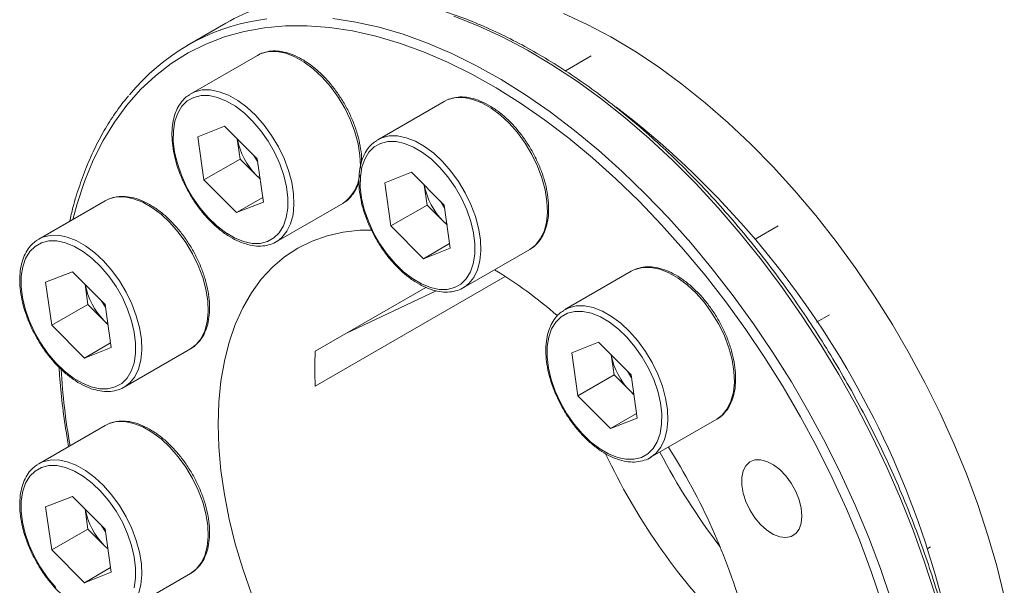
# Model space of a CAD drawing. Header units: millimetres. Extents: x -363 to 1072, y 1435 to 2763.
# Tile 13 of 15: x 437 to 466, y 2723 to 2739. Entities that reach past the tile are written whole.
import ezdxf

# ---------------------------------------------------------------- set-up
doc = ezdxf.new("R2010")
doc.units = ezdxf.units.MM
doc.header["$LTSCALE"] = 5

msp = doc.modelspace()

# ---------------------------------------------------------------- linework, layer by layer
at = {"color": 7, "linetype": 'Continuous', "lineweight": 15}
for p, q in [((443.3759, 2739.2633), (442.2446, 2738.6101)), ((444.4068, 2738.3765), (444.3729, 2738.3623)), ((444.2934, 2738.3219), (442.3488, 2737.1994)), ((454.0648, 2738.3033), (453.3064, 2737.8655)), ((442.3095, 2737.1752), (442.4623, 2737.2539)), ((449.7641, 2736.9752), (447.8196, 2735.8526)), ((449.8776, 2737.0298), (449.8437, 2737.0156)), ((442.5512, 2735.9399), (443.333, 2736.2462)), ((443.333, 2736.2462), (444.2921, 2735.2896)), ((442.7286, 2734.6768), (442.5512, 2735.9399)), ((443.7892, 2735.2891), (443.7073, 2735.8729)), ((447.7803, 2735.8285), (447.933, 2735.9072)), ((443.7892, 2735.2891), (442.7286, 2734.6768)), ((444.2688, 2734.8108), (443.7892, 2735.2891)), ((444.1797, 2735.4017), (444.3039, 2735.2056)), ((444.2921, 2735.2896), (444.4694, 2734.0265)), ((443.6877, 2733.7202), (442.7286, 2734.6768)), ((444.3727, 2734.7153), (444.2688, 2734.8108)), ((444.3741, 2734.7058), (444.2688, 2734.8108)), ((448.022, 2734.5932), (448.8037, 2734.8995)), ((448.8037, 2734.8995), (449.7629, 2733.9429)), ((448.1993, 2733.3301), (448.022, 2734.5932)), ((449.26, 2733.9424), (449.178, 2734.5262)), ((439.8403, 2734.0686), (437.8957, 2732.9461)), ((439.9537, 2734.1232), (439.9198, 2734.109)), ((444.4506, 2734.1606), (443.6877, 2733.7202)), ((449.6505, 2734.055), (449.7746, 2733.8589)), ((444.4694, 2734.0265), (443.6877, 2733.7202)), ((444.8486, 2732.8691), (446.7932, 2733.9917)), ((449.26, 2733.9424), (448.1993, 2733.3301)), ((449.7395, 2733.4641), (449.26, 2733.9424)), ((449.7629, 2733.9429), (449.9402, 2732.6798)), ((449.8435, 2733.3686), (449.7395, 2733.4641)), ((449.8448, 2733.3591), (449.7395, 2733.4641)), ((449.1584, 2732.3735), (448.1993, 2733.3301)), ((459.5355, 2733.3336), (458.8578, 2732.9423)), ((437.8564, 2732.9219), (438.0092, 2733.0006)), ((444.8807, 2732.8886), (444.8486, 2732.8691)), ((449.9214, 2732.8139), (449.1584, 2732.3735)), ((449.9402, 2732.6798), (449.1584, 2732.3735)), ((450.3194, 2731.5224), (452.2639, 2732.645)), ((455.3483, 2732.0601), (455.3144, 2732.0459)), ((438.0981, 2731.6866), (438.8799, 2731.9929)), ((438.8799, 2731.9929), (439.839, 2731.0363)), ((451.5456, 2731.8556), (445.9882, 2728.6473)), ((455.2349, 2732.0055), (453.2903, 2730.8829)), ((438.2755, 2730.4235), (438.0981, 2731.6866)), ((439.3361, 2731.0359), (439.2542, 2731.6196)), ((445.9882, 2729.668), (449.222, 2731.5348)), ((450.3515, 2731.5419), (450.3194, 2731.5224)), ((446.8822, 2730.1841), (449.5294, 2731.4341)), ((439.3361, 2731.0359), (438.2755, 2730.4235)), ((439.8157, 2730.5575), (439.3361, 2731.0359)), ((439.7266, 2731.1484), (439.8508, 2730.9523)), ((439.839, 2731.0363), (440.0164, 2729.7733)), ((453.251, 2730.8588), (453.4038, 2730.9375)), ((460.659, 2730.5181), (461.0354, 2730.7354)), ((439.2346, 2729.4669), (438.2755, 2730.4235)), ((439.9197, 2730.462), (439.8157, 2730.5575)), ((439.921, 2730.4525), (439.8157, 2730.5575)), ((439.9975, 2729.9073), (439.2346, 2729.4669)), ((440.0164, 2729.7733), (439.2346, 2729.4669)), ((440.3955, 2728.6158), (442.3401, 2729.7384)), ((453.4927, 2729.6235), (454.2745, 2729.9298)), ((454.2745, 2729.9298), (455.2336, 2728.9732)), ((453.6701, 2728.3604), (453.4927, 2729.6235)), ((454.7307, 2728.9727), (454.6488, 2729.5565)), ((454.7307, 2728.9727), (453.6701, 2728.3604)), ((455.2103, 2728.4944), (454.7307, 2728.9727)), ((455.1212, 2729.0853), (455.2454, 2728.8892)), ((455.2336, 2728.9732), (455.411, 2727.7101)), ((440.4276, 2728.6353), (440.3955, 2728.6158)), ((454.6292, 2727.4038), (453.6701, 2728.3604)), ((455.3142, 2728.3989), (455.2103, 2728.4944)), ((455.3156, 2728.3894), (455.2103, 2728.4944)), ((455.3921, 2727.8442), (454.6292, 2727.4038)), ((455.411, 2727.7101), (454.6292, 2727.4038)), ((439.8403, 2727.4966), (437.8957, 2726.374)), ((439.9537, 2727.5512), (439.9198, 2727.537)), ((455.7901, 2726.5527), (457.7347, 2727.6753)), ((455.8222, 2726.5722), (455.7901, 2726.5527)), ((437.8564, 2726.3499), (438.0092, 2726.4286)), ((438.0981, 2725.1146), (438.8799, 2725.4209)), ((438.8799, 2725.4209), (439.839, 2724.4643)), ((438.2755, 2723.8515), (438.0981, 2725.1146)), ((439.3361, 2724.4638), (439.2542, 2725.0476)), ((439.7266, 2724.5764), (439.8508, 2724.3803)), ((439.3361, 2724.4638), (438.2755, 2723.8515)), ((439.8157, 2723.9855), (439.3361, 2724.4638)), ((439.839, 2724.4643), (440.0164, 2723.2012)), ((439.9197, 2723.89), (439.8157, 2723.9855)), ((439.921, 2723.8805), (439.8157, 2723.9855)), ((439.2346, 2722.8949), (438.2755, 2723.8515)), ((463.9886, 2723.9389), (463.9098, 2723.8934)), ((439.9975, 2723.3353), (439.2346, 2722.8949)), ((440.0164, 2723.2012), (439.2346, 2722.8949)), ((440.3955, 2722.0438), (442.3401, 2723.1664))]:
    msp.add_line(p, q, dxfattribs=at)
at = {"color": 8, "linetype": 'Continuous', "lineweight": 15}
for p, q in [((444.3729, 2738.3623), (444.2934, 2738.3219)), ((449.8437, 2737.0156), (449.7641, 2736.9752)), ((439.9198, 2734.109), (439.8403, 2734.0686)), ((455.3144, 2732.0459), (455.2349, 2732.0055)), ((439.9198, 2727.537), (439.8403, 2727.4966))]:
    msp.add_line(p, q, dxfattribs=at)
at = {"color": 7, "linetype": 'Continuous', "lineweight": 15, "flags": 128}
for points in [[(466.1519, 2722.4961), (465.9312, 2723.385), (465.6722, 2724.2798), (465.3757, 2725.1773), (465.0429, 2726.0745), (464.6747, 2726.9683), (464.2726, 2727.8556), (463.8379, 2728.7333), (463.3721, 2729.5985), (462.8768, 2730.448), (462.3537, 2731.2791), (461.8046, 2732.0888), (461.2314, 2732.8744), (460.6361, 2733.6331), (460.0207, 2734.3624), (459.3874, 2735.0596), (458.7383, 2735.7225), (458.0757, 2736.3486), (457.4018, 2736.936), (456.719, 2737.4825), (456.0297, 2737.9862), (455.3362, 2738.4454), (454.6408, 2738.8586), (453.9461, 2739.2243), (453.2544, 2739.5413)], [(442.4307, 2737.0919), (442.2428, 2736.9871), (442.086, 2736.8329), (441.9644, 2736.6332), (441.8808, 2736.3929), (441.8373, 2736.1178), (441.8351, 2735.8148), (441.874, 2735.4914), (441.9533, 2735.1554), (442.0709, 2734.8152), (442.224, 2734.4791), (442.4087, 2734.1554), (442.6205, 2733.8521), (442.8543, 2733.5767), (443.1042, 2733.3359), (443.3641, 2733.1357), (443.6277, 2732.9809), (443.8883, 2732.8755), (444.1396, 2732.8219), (444.3754, 2732.8216), (444.59, 2732.8745), (444.7779, 2732.9793), (444.9346, 2733.1335), (445.0563, 2733.3332), (445.1399, 2733.5735), (445.1833, 2733.8486), (445.1856, 2734.1516), (445.1466, 2734.475), (445.0674, 2734.811), (444.9497, 2735.1512), (444.7967, 2735.4873), (444.612, 2735.811), (444.4001, 2736.1143), (444.1663, 2736.3897), (443.9164, 2736.6305), (443.6565, 2736.8307), (443.393, 2736.9855), (443.1324, 2737.0909), (442.8811, 2737.1445), (442.6452, 2737.1448), (442.4307, 2737.0919)], [(447.9015, 2735.7452), (447.7135, 2735.6404), (447.5568, 2735.4862), (447.4351, 2735.2865), (447.3515, 2735.0462), (447.3081, 2734.7711), (447.3058, 2734.4681), (447.3448, 2734.1447), (447.4241, 2733.8087), (447.5417, 2733.4685), (447.6947, 2733.1324), (447.8795, 2732.8087), (448.0913, 2732.5054), (448.3251, 2732.23), (448.575, 2731.9892), (448.8349, 2731.789), (449.0984, 2731.6342), (449.359, 2731.5288), (449.6104, 2731.4752), (449.8462, 2731.4749), (450.0607, 2731.5278), (450.2487, 2731.6326), (450.4054, 2731.7868), (450.527, 2731.9865), (450.6106, 2732.2268), (450.6541, 2732.5019), (450.6564, 2732.8049), (450.6174, 2733.1283), (450.5381, 2733.4643), (450.4205, 2733.8045), (450.2674, 2734.1406), (450.0827, 2734.4643), (449.8709, 2734.7676), (449.6371, 2735.043), (449.3872, 2735.2838), (449.1273, 2735.484), (448.8638, 2735.6388), (448.6031, 2735.7442), (448.3518, 2735.7978), (448.116, 2735.7981), (447.9015, 2735.7452)], [(447.6361, 2733.2088), (447.29, 2733.2029), (446.8016, 2733.1502), (446.3352, 2733.0455), (445.893, 2732.8893), (445.4774, 2732.6824), (445.0905, 2732.4258), (444.7341, 2732.1209), (444.4103, 2731.7693), (444.1205, 2731.3726), (443.8663, 2730.9329), (443.649, 2730.4526), (443.4697, 2729.9339), (443.3293, 2729.3796), (443.2284, 2728.7925), (443.1677, 2728.1755), (443.1475, 2727.5319), (443.1677, 2726.8649), (443.2284, 2726.1778), (443.3293, 2725.4743), (443.4697, 2724.7579), (443.649, 2724.0322), (443.8663, 2723.3009), (444.1205, 2722.5678)], [(437.9776, 2732.8386), (437.7897, 2732.7338), (437.633, 2732.5796), (437.5113, 2732.3799), (437.4277, 2732.1396), (437.3842, 2731.8645), (437.382, 2731.5615), (437.421, 2731.2381), (437.5002, 2730.9021), (437.6178, 2730.5619), (437.7709, 2730.2258), (437.9556, 2729.9021), (438.1675, 2729.5989), (438.4012, 2729.3234), (438.6512, 2729.0826), (438.9111, 2728.8824), (439.1746, 2728.7276), (439.4352, 2728.6222), (439.6865, 2728.5686), (439.9224, 2728.5683), (440.1369, 2728.6212), (440.3248, 2728.726), (440.4815, 2728.8802), (440.6032, 2729.0799), (440.6868, 2729.3203), (440.7303, 2729.5953), (440.7325, 2729.8983), (440.6935, 2730.2218), (440.6143, 2730.5577), (440.4967, 2730.8979), (440.3436, 2731.234), (440.1589, 2731.5577), (439.947, 2731.861), (439.7133, 2732.1364), (439.4634, 2732.3772), (439.2034, 2732.5774), (438.9399, 2732.7322), (438.6793, 2732.8376), (438.428, 2732.8912), (438.1922, 2732.8915), (437.9776, 2732.8386)], [(453.3722, 2730.7755), (453.1843, 2730.6707), (453.0276, 2730.5165), (452.9059, 2730.3168), (452.8223, 2730.0765), (452.7788, 2729.8014), (452.7766, 2729.4984), (452.8156, 2729.175), (452.8948, 2728.839), (453.0124, 2728.4988), (453.1655, 2728.1627), (453.3502, 2727.839), (453.5621, 2727.5357), (453.7958, 2727.2603), (454.0457, 2727.0195), (454.3057, 2726.8193), (454.5692, 2726.6645), (454.8298, 2726.5591), (455.0811, 2726.5055), (455.3169, 2726.5052), (455.5315, 2726.5581), (455.7194, 2726.6629), (455.8761, 2726.8171), (455.9978, 2727.0168), (456.0814, 2727.2571), (456.1248, 2727.5322), (456.1271, 2727.8352), (456.0881, 2728.1586), (456.0089, 2728.4946), (455.8913, 2728.8348), (455.7382, 2729.1709), (455.5535, 2729.4946), (455.3416, 2729.7979), (455.1079, 2730.0733), (454.8579, 2730.3141), (454.598, 2730.5143), (454.3345, 2730.6691), (454.0739, 2730.7745), (453.8226, 2730.8281), (453.5867, 2730.8284), (453.3722, 2730.7755)], [(437.9776, 2726.2666), (437.7897, 2726.1618), (437.633, 2726.0076), (437.5113, 2725.8079), (437.4277, 2725.5676), (437.3842, 2725.2925), (437.382, 2724.9895), (437.421, 2724.6661), (437.5002, 2724.3301), (437.6178, 2723.9899), (437.7709, 2723.6538), (437.9556, 2723.3301), (438.1675, 2723.0268), (438.4012, 2722.7514)], [(440.6868, 2722.7482), (440.7303, 2723.0233), (440.7325, 2723.3263), (440.6935, 2723.6497), (440.6143, 2723.9857), (440.4967, 2724.3259), (440.3436, 2724.662), (440.1589, 2724.9857), (439.947, 2725.289), (439.7133, 2725.5644), (439.4634, 2725.8052), (439.2034, 2726.0054), (438.9399, 2726.1602), (438.6793, 2726.2656), (438.428, 2726.3192), (438.1922, 2726.3195), (437.9776, 2726.2666)], [(460.2312, 2724.8442), (460.2105, 2725.0755), (460.1495, 2725.3199), (460.051, 2725.5659), (459.9195, 2725.802), (459.7613, 2726.0172), (459.5838, 2726.2014), (459.3952, 2726.346), (459.2043, 2726.4442), (459.0202, 2726.4915), (458.8513, 2726.4856), (458.7056, 2726.4268), (458.59, 2726.3179), (458.5097, 2726.1639), (458.4686, 2725.9721), (458.4686, 2725.7514), (458.5097, 2725.5121), (458.59, 2725.2655), (458.7056, 2725.023), (458.8513, 2724.796), (459.0202, 2724.5951), (459.2043, 2724.4298), (459.3952, 2724.3077), (459.5838, 2724.2345), (459.7613, 2724.2137), (459.9195, 2724.2462), (460.051, 2724.3306), (460.1495, 2724.4628), (460.2105, 2724.6367), (460.2312, 2724.8442)]]:
    msp.add_lwpolyline(points, dxfattribs=at)
at = {"color": 8, "linetype": 'Continuous', "lineweight": 15, "flags": 128}
for points in [[(444.3372, 2739.354), (444.5705, 2739.3892)], [(446.4981, 2739.3987), (447.1739, 2739.2968), (447.8627, 2739.1428), (448.5623, 2738.9371), (449.2705, 2738.6804), (449.9851, 2738.3736), (450.7036, 2738.0176), (451.4239, 2737.6135), (452.1437, 2737.1627), (452.8605, 2736.6667), (453.5722, 2736.1269), (454.2764, 2735.5451), (454.9709, 2734.9232), (455.6534, 2734.2631), (456.3218, 2733.5671), (456.974, 2732.8373), (457.6078, 2732.076), (458.2212, 2731.2858), (458.8123, 2730.469), (459.3791, 2729.6284), (459.9199, 2728.7667), (460.4328, 2727.8865), (460.9164, 2726.9907), (461.3689, 2726.0823), (461.789, 2725.164), (462.1754, 2724.2389), (462.5267, 2723.3098), (462.8419, 2722.3799)], [(464.117, 2722.5686), (463.8202, 2723.4979), (463.4869, 2724.4278), (463.1179, 2725.3552), (462.7145, 2726.2773), (462.278, 2727.191), (461.8097, 2728.0935), (461.3113, 2728.9818), (460.7842, 2729.8531), (460.2302, 2730.7047), (459.651, 2731.5337), (459.0485, 2732.3375), (458.4247, 2733.1136), (457.7814, 2733.8594), (457.1209, 2734.5726), (456.4451, 2735.2509), (455.7563, 2735.8921), (455.0567, 2736.4942), (454.3485, 2737.0552), (453.634, 2737.5734), (452.9154, 2738.047), (452.1951, 2738.4746), (451.4754, 2738.8548), (450.7585, 2739.1864), (450.0469, 2739.4682)], [(462.5716, 2722.3053), (462.2599, 2723.225), (461.9125, 2724.1437), (461.5304, 2725.0585), (461.115, 2725.9666), (460.6675, 2726.865), (460.1893, 2727.7508), (459.682, 2728.6212), (459.1473, 2729.4734), (458.5868, 2730.3046), (458.0023, 2731.1123), (457.3957, 2731.8938), (456.7689, 2732.6466), (456.124, 2733.3683), (455.463, 2734.0566), (454.788, 2734.7093), (454.1012, 2735.3243), (453.4049, 2735.8996), (452.7011, 2736.4334), (451.9922, 2736.924), (451.2805, 2737.3698), (450.5682, 2737.7693), (449.8576, 2738.1214), (449.151, 2738.4248), (448.4507, 2738.6786), (447.7588, 2738.882), (447.0777, 2739.0344), (446.4094, 2739.1351), (445.7562, 2739.184), (445.1201, 2739.1809), (444.5032, 2739.1257), (443.9074, 2739.0187), (443.3347, 2738.8602), (442.7868, 2738.6507), (442.2656, 2738.3908), (441.7727, 2738.0815), (441.3097, 2737.7237), (440.878, 2737.3185), (440.4791, 2736.8672), (440.1142, 2736.3713), (439.7845, 2735.8324), (439.4911, 2735.2522), (439.2349, 2734.6326), (439.0167, 2733.9755), (438.8938, 2733.5222)], [(447.308, 2735.0184), (447.3102, 2735.0761), (447.2975, 2735.3956), (447.2437, 2735.733), (447.1501, 2736.0803), (447.0187, 2736.4294), (446.8528, 2736.7721), (446.6562, 2737.1003), (446.4335, 2737.4065), (446.1899, 2737.6834), (445.9312, 2737.9244), (445.6634, 2738.1241), (445.3927, 2738.2776), (445.1256, 2738.3814), (444.8683, 2738.4331), (444.6268, 2738.4315), (444.4068, 2738.3765)], [(442.4623, 2737.2539), (442.6823, 2737.3089), (442.9238, 2737.3106), (443.1811, 2737.2589), (443.4482, 2737.1551), (443.7188, 2737.0015), (443.9866, 2736.8019), (444.2454, 2736.5608), (444.4889, 2736.2839), (444.7116, 2735.9778), (444.9083, 2735.6495), (445.0742, 2735.3068), (445.2055, 2734.9577), (445.2992, 2734.6104), (445.353, 2734.2731), (445.3657, 2733.9536), (445.337, 2733.6594), (445.2675, 2733.3974), (445.1589, 2733.1738), (445.0138, 2732.9938), (444.8807, 2732.8886)], [(452.2639, 2732.645), (452.4291, 2732.7697), (452.5742, 2732.9497), (452.6828, 2733.1733), (452.7523, 2733.4352), (452.781, 2733.7294), (452.7683, 2734.0489), (452.7145, 2734.3863), (452.6208, 2734.7336), (452.4895, 2735.0827), (452.3236, 2735.4254), (452.1269, 2735.7536), (451.9042, 2736.0598), (451.6607, 2736.3366), (451.402, 2736.5777), (451.1341, 2736.7774), (450.8635, 2736.9309), (450.5964, 2737.0347), (450.3391, 2737.0864), (450.0976, 2737.0847), (449.8776, 2737.0298)], [(447.933, 2735.9072), (448.153, 2735.9622), (448.3945, 2735.9639), (448.6519, 2735.9122), (448.919, 2735.8084), (449.1896, 2735.6548), (449.4574, 2735.4552), (449.7161, 2735.2141), (449.9597, 2734.9372), (450.1824, 2734.6311), (450.379, 2734.3028), (450.5449, 2733.9601), (450.6763, 2733.611), (450.7699, 2733.2637), (450.8238, 2732.9264), (450.8365, 2732.6069), (450.8077, 2732.3127), (450.7383, 2732.0507), (450.6297, 2731.8271), (450.4846, 2731.6471), (450.3515, 2731.5419)], [(442.3401, 2729.7384), (442.5053, 2729.8631), (442.6504, 2730.0431), (442.759, 2730.2667), (442.8285, 2730.5287), (442.8572, 2730.8228), (442.8445, 2731.1424), (442.7907, 2731.4797), (442.697, 2731.827), (442.5656, 2732.1761), (442.3997, 2732.5188), (442.2031, 2732.847), (441.9804, 2733.1532), (441.7368, 2733.4301), (441.4781, 2733.6711), (441.2103, 2733.8708), (440.9397, 2734.0243), (440.6726, 2734.1282), (440.4152, 2734.1798), (440.1738, 2734.1782), (439.9537, 2734.1232)], [(438.0092, 2733.0006), (438.2292, 2733.0556), (438.4707, 2733.0573), (438.728, 2733.0056), (438.9951, 2732.9018), (439.2658, 2732.7482), (439.5336, 2732.5486), (439.7923, 2732.3075), (440.0359, 2732.0306), (440.2586, 2731.7245), (440.4552, 2731.3962), (440.6211, 2731.0535), (440.7524, 2730.7044), (440.8461, 2730.3572), (440.8999, 2730.0198), (440.9126, 2729.7003), (440.8839, 2729.4061), (440.8144, 2729.1441), (440.7059, 2728.9205), (440.5607, 2728.7406), (440.4276, 2728.6353)], [(457.7347, 2727.6753), (457.8999, 2727.8), (458.045, 2727.98), (458.1536, 2728.2036), (458.223, 2728.4655), (458.2518, 2728.7597), (458.2391, 2729.0792), (458.1852, 2729.4166), (458.0916, 2729.7639), (457.9602, 2730.113), (457.7943, 2730.4557), (457.5977, 2730.7839), (457.375, 2731.0901), (457.1314, 2731.3669), (456.8727, 2731.608), (456.6049, 2731.8077), (456.3343, 2731.9612), (456.0672, 2732.065), (455.8098, 2732.1167), (455.5683, 2732.1151), (455.3483, 2732.0601)], [(453.4038, 2730.9375), (453.6238, 2730.9925), (453.8653, 2730.9942), (454.1226, 2730.9425), (454.3897, 2730.8387), (454.6603, 2730.6851), (454.9282, 2730.4855), (455.1869, 2730.2444), (455.4305, 2729.9675), (455.6532, 2729.6614), (455.8498, 2729.3331), (456.0157, 2728.9904), (456.147, 2728.6413), (456.2407, 2728.294), (456.2945, 2727.9567), (456.3072, 2727.6372), (456.2785, 2727.343), (456.209, 2727.081), (456.1005, 2726.8574), (455.9553, 2726.6774), (455.8222, 2726.5722)], [(442.3401, 2723.1664), (442.5053, 2723.2911), (442.6504, 2723.4711), (442.759, 2723.6947), (442.8285, 2723.9566), (442.8572, 2724.2508), (442.8445, 2724.5703), (442.7907, 2724.9077), (442.697, 2725.255), (442.5656, 2725.6041), (442.3997, 2725.9468), (442.2031, 2726.275), (441.9804, 2726.5812), (441.7368, 2726.858), (441.4781, 2727.0991), (441.2103, 2727.2988), (440.9397, 2727.4523), (440.6726, 2727.5561), (440.4152, 2727.6078), (440.1738, 2727.6062), (439.9537, 2727.5512)], [(438.0092, 2726.4286), (438.2292, 2726.4836), (438.4707, 2726.4853), (438.728, 2726.4336), (438.9951, 2726.3298), (439.2658, 2726.1762), (439.5336, 2725.9766), (439.7923, 2725.7355), (440.0359, 2725.4586), (440.2586, 2725.1525), (440.4552, 2724.8242), (440.6211, 2724.4815), (440.7524, 2724.1324), (440.8461, 2723.7851), (440.8999, 2723.4478), (440.9126, 2723.1283), (440.8839, 2722.8341), (440.8144, 2722.5721), (440.7059, 2722.3485), (440.5607, 2722.1685), (440.4276, 2722.0633)]]:
    msp.add_lwpolyline(points, dxfattribs=at)
at = {"color": 7, "linetype": 'Continuous', "lineweight": 15}
for centre, radius, start, end in [((446.4832, 2733.8368), 6.2531, 99.47433, 119.79598), ((445.3245, 2733.2749), 6.1587, 99.22496, 140.76672), ((438.6, 2715.7347), 26.5814, 6.75411, 52.48716), ((445.7215, 2736.2569), 2.0497, 190.82327, 224.86898), ((451.1922, 2734.9102), 2.0497, 190.82323, 224.86902), ((444.6282, 2721.099), 12.7878, 48.70414, 58.90618), ((441.2684, 2732.0036), 2.0497, 190.82325, 224.86899), ((456.5794, 2729.1576), 10.6036, 177.24135, 182.75865), ((456.663, 2729.9405), 2.0497, 190.82322, 224.86903), ((440.5098, 2716.8046), 18.7378, 15.91301, 32.4528), ((471.4853, 2734.7007), 18.8041, 205.30482, 224.0699), ((473.6376, 2735.9474), 19.8439, 207.72501, 217.22103), ((441.2684, 2725.4316), 2.0497, 190.82324, 224.86901)]:
    msp.add_arc(centre, radius, start, end, dxfattribs=at)
at = {"color": 8, "linetype": 'Continuous', "lineweight": 15}
for centre, radius, start, end in [((446.1364, 2734.9458), 1.1583, 304.54342, 353.77167), ((458.9668, 2730.4067), 20.4575, 183.5645, 189.86217)]:
    msp.add_arc(centre, radius, start, end, dxfattribs=at)
at = {"color": 7, "linetype": 'Continuous', "lineweight": 15}
for points, knots in [([(465.1617, 2716.4083), (465.1607, 2716.5475), (465.1577, 2716.9507), (465.1248, 2717.6332), (465.051, 2718.4596), (464.9406, 2719.3009), (464.7943, 2720.1546), (464.6126, 2721.0181), (464.396, 2721.8891), (464.1452, 2722.7651), (463.8608, 2723.6437), (463.5438, 2724.5222), (463.1949, 2725.3983), (462.8153, 2726.2695), (462.406, 2727.1332), (461.9682, 2727.9871), (461.5031, 2728.8287), (461.0121, 2729.6557), (460.4965, 2730.4657), (459.9578, 2731.2563), (459.3975, 2732.0254), (458.8172, 2732.7708), (458.2186, 2733.4903), (457.6033, 2734.1819), (456.9731, 2734.8436), (456.3296, 2735.4735), (455.6749, 2736.0699), (455.0105, 2736.6309), (454.3385, 2737.1551), (453.6607, 2737.6408), (452.979, 2738.0867), (452.2952, 2738.4915), (451.6114, 2738.8539), (450.9295, 2739.1729), (450.2513, 2739.4474), (449.5788, 2739.6766), (448.914, 2739.8598), (448.2588, 2739.9965), (447.6153, 2740.0859), (446.985, 2740.1286), (446.3712, 2740.1213), (445.8752, 2740.084), (445.5915, 2740.0315), (445.4998, 2740.0145)], [0, 0, 0, 0, 0.0131775, 0.0381946, 0.0632106, 0.0882236, 0.1132332, 0.1382393, 0.1632418, 0.188241, 0.2132371, 0.2382304, 0.2632215, 0.2882106, 0.3131982, 0.3381848, 0.3631708, 0.3881567, 0.4131429, 0.4381297, 0.4631176, 0.4881071, 0.5130987, 0.5380928, 0.5630897, 0.5880901, 0.6130942, 0.6381024, 0.6631148, 0.6881317, 0.7131528, 0.738178, 0.7632064, 0.7882369, 0.8132672, 0.8382942, 0.8633144, 0.8883228, 0.9133137, 0.9382808, 0.9632173, 0.9881173, 1, 1, 1, 1]), ([(447.3429, 2735.1988), (447.3436, 2735.2493), (447.3456, 2735.3988), (447.3081, 2735.6659), (447.2343, 2735.9914), (447.124, 2736.3209), (446.9822, 2736.6467), (446.8111, 2736.9625), (446.6144, 2737.2621), (446.3961, 2737.5392), (446.1602, 2737.7885), (445.9112, 2738.0046), (445.6539, 2738.1831), (445.3929, 2738.3199), (445.1331, 2738.4116), (444.8806, 2738.4542), (444.6376, 2738.4505), (444.4913, 2738.4048), (444.418, 2738.3819)], [0, 0, 0, 0, 0.0329012, 0.09742128, 0.1618818, 0.22625811, 0.29056624, 0.35483828, 0.41911222, 0.4834195, 0.54779715, 0.61228645, 0.67692227, 0.74171799, 0.80662565, 0.87138578, 0.93557445, 1, 1, 1, 1]), ([(440.5208, 2737.1374), (440.4191, 2737.0115), (440.1944, 2736.7333), (439.8846, 2736.2556), (439.5852, 2735.7149), (439.3196, 2735.1369), (439.0896, 2734.5231), (438.9157, 2733.9676), (438.8333, 2733.605), (438.8025, 2733.4695)], [0, 0, 0, 0, 0.12824565, 0.283492, 0.43899011, 0.59472801, 0.75067762, 0.90680199, 1, 1, 1, 1]), ([(442.3085, 2737.1681), (442.2665, 2737.1404), (442.164, 2737.0728), (442.0348, 2736.9169), (441.9198, 2736.7124), (441.8402, 2736.4722), (441.7965, 2736.2022), (441.7901, 2735.9072), (441.8213, 2735.5938), (441.8891, 2735.2692), (441.9918, 2734.9399), (442.1272, 2734.6128), (442.2923, 2734.2943), (442.4839, 2733.9908), (442.698, 2733.7084), (442.9306, 2733.4528), (443.1771, 2733.2293), (443.433, 2733.0424), (443.6936, 2732.8965), (443.9541, 2732.795), (444.2088, 2732.7415), (444.4528, 2732.7363), (444.6753, 2732.7861), (444.8202, 2732.8407), (444.8804, 2732.8893), (444.8833, 2732.8916)], [0, 0, 0, 0, 0.0307012, 0.0749277, 0.1195359, 0.1648614, 0.2108321, 0.2571724, 0.3036327, 0.3500604, 0.3964281, 0.4427428, 0.4890262, 0.5353049, 0.5816033, 0.6279462, 0.6743633, 0.7208813, 0.7675147, 0.8142433, 0.8609182, 0.9072563, 0.9529055, 0.9977184, 1, 1, 1, 1]), ([(452.2662, 2732.6495), (452.2741, 2732.653), (452.3481, 2732.6866), (452.4639, 2732.7929), (452.606, 2732.9663), (452.7125, 2733.1805), (452.7849, 2733.4269), (452.8207, 2733.7028), (452.8191, 2734.0023), (452.7801, 2734.3186), (452.7047, 2734.6448), (452.5948, 2734.9741), (452.4529, 2735.3), (452.2819, 2735.6158), (452.0852, 2735.9154), (451.8668, 2736.1925), (451.6309, 2736.4417), (451.382, 2736.6579), (451.1247, 2736.8364), (450.8637, 2736.9732), (450.6039, 2737.0649), (450.3513, 2737.1075), (450.1084, 2737.1038), (449.9621, 2737.0581), (449.8888, 2737.0352)], [0, 0, 0, 0, 0.0054538, 0.0509768, 0.0964687, 0.1424615, 0.1892073, 0.2365639, 0.2842387, 0.3319908, 0.3796988, 0.4273444, 0.4749396, 0.5225081, 0.5700781, 0.6176726, 0.6653194, 0.7130486, 0.7608864, 0.8088425, 0.8568814, 0.9048111, 0.9523179, 1, 1, 1, 1]), ([(447.7792, 2735.8214), (447.7372, 2735.7937), (447.6348, 2735.7261), (447.5055, 2735.5702), (447.3906, 2735.3657), (447.311, 2735.1255), (447.2672, 2734.8555), (447.2609, 2734.5604), (447.2921, 2734.2471), (447.3599, 2733.9224), (447.4626, 2733.5932), (447.598, 2733.2661), (447.7631, 2732.9476), (447.9546, 2732.6441), (448.1688, 2732.3617), (448.4013, 2732.1061), (448.6478, 2731.8826), (448.9038, 2731.6957), (449.1644, 2731.5498), (449.4249, 2731.4483), (449.6795, 2731.3948), (449.9235, 2731.3896), (450.1461, 2731.4394), (450.2909, 2731.494), (450.3511, 2731.5426), (450.354, 2731.5449)], [0, 0, 0, 0, 0.0307012, 0.07492769, 0.11953586, 0.16486134, 0.21083203, 0.25717231, 0.30363261, 0.35006052, 0.39642808, 0.44274272, 0.48902612, 0.53530483, 0.58160334, 0.62794618, 0.67436321, 0.72088121, 0.76751462, 0.81424331, 0.86091819, 0.90725627, 0.95290542, 0.99771835, 1, 1, 1, 1]), ([(446.7954, 2733.9962), (446.8034, 2733.9998), (446.8773, 2734.0333), (446.9935, 2734.1393), (447.134, 2734.3139), (447.2261, 2734.4857), (447.2586, 2734.6065), (447.269, 2734.6453)], [0, 0, 0, 0, 0.0332103, 0.3104161, 0.5874316, 0.8674986, 1, 1, 1, 1]), ([(442.3424, 2729.7429), (442.3503, 2729.7465), (442.4243, 2729.78), (442.5401, 2729.8863), (442.6822, 2730.0597), (442.7887, 2730.2739), (442.8611, 2730.5203), (442.8969, 2730.7963), (442.8953, 2731.0957), (442.8562, 2731.412), (442.7809, 2731.7382), (442.671, 2732.0676), (442.5291, 2732.3934), (442.358, 2732.7093), (442.1614, 2733.0088), (441.943, 2733.286), (441.7071, 2733.5352), (441.4582, 2733.7513), (441.2008, 2733.9298), (440.9398, 2734.0666), (440.68, 2734.1583), (440.4275, 2734.2009), (440.1846, 2734.1972), (440.0382, 2734.1515), (439.9649, 2734.1286)], [0, 0, 0, 0, 0.0054538, 0.05097683, 0.09646864, 0.14246157, 0.18920732, 0.23656383, 0.2842386, 0.33199075, 0.37969867, 0.42734431, 0.47493955, 0.52250809, 0.570078, 0.61767252, 0.66531924, 0.71304853, 0.76088627, 0.80884235, 0.85688128, 0.904811, 0.95231782, 1, 1, 1, 1]), ([(437.8554, 2732.9149), (437.8134, 2732.8871), (437.711, 2732.8195), (437.5817, 2732.6637), (437.4667, 2732.4591), (437.3872, 2732.2189), (437.3434, 2731.9489), (437.3371, 2731.6539), (437.3682, 2731.3406), (437.436, 2731.0159), (437.5388, 2730.6866), (437.6741, 2730.3595), (437.8393, 2730.041), (438.0308, 2729.7375), (438.2449, 2729.4551), (438.4775, 2729.1995), (438.724, 2728.976), (438.9799, 2728.7891), (439.2406, 2728.6432), (439.501, 2728.5417), (439.7557, 2728.4882), (439.9997, 2728.483), (440.2222, 2728.5328), (440.3671, 2728.5874), (440.4273, 2728.636), (440.4302, 2728.6383)], [0, 0, 0, 0, 0.0307012, 0.0749278, 0.1195359, 0.1648615, 0.2108321, 0.2571723, 0.3036327, 0.3500605, 0.3964281, 0.4427428, 0.4890261, 0.5353049, 0.5816033, 0.6279462, 0.6743632, 0.7208812, 0.7675146, 0.8142433, 0.8609182, 0.9072563, 0.9529054, 0.9977183, 1, 1, 1, 1]), ([(457.737, 2727.6798), (457.7449, 2727.6833), (457.8189, 2727.7169), (457.9346, 2727.8232), (458.0768, 2727.9966), (458.1833, 2728.2108), (458.2557, 2728.4572), (458.2915, 2728.7332), (458.2899, 2729.0326), (458.2508, 2729.3489), (458.1755, 2729.6751), (458.0656, 2730.0045), (457.9237, 2730.3303), (457.7526, 2730.6461), (457.556, 2730.9457), (457.3376, 2731.2228), (457.1017, 2731.472), (456.8528, 2731.6882), (456.5954, 2731.8667), (456.3344, 2732.0035), (456.0746, 2732.0952), (455.8221, 2732.1378), (455.5792, 2732.1341), (455.4328, 2732.0884), (455.3595, 2732.0655)], [0, 0, 0, 0, 0.0054538, 0.0509769, 0.0964687, 0.1424616, 0.1892073, 0.2365639, 0.2842387, 0.3319908, 0.3796987, 0.4273444, 0.4749396, 0.5225081, 0.570078, 0.6176726, 0.6653193, 0.7130486, 0.7608863, 0.8088424, 0.8568813, 0.9048111, 0.9523179, 1, 1, 1, 1]), ([(453.25, 2730.8517), (453.208, 2730.824), (453.1056, 2730.7564), (452.9763, 2730.6005), (452.8613, 2730.396), (452.7818, 2730.1558), (452.738, 2729.8858), (452.7316, 2729.5907), (452.7628, 2729.2774), (452.8306, 2728.9527), (452.9334, 2728.6235), (453.0687, 2728.2964), (453.2339, 2727.9779), (453.4254, 2727.6744), (453.6395, 2727.392), (453.8721, 2727.1364), (454.1186, 2726.9129), (454.3745, 2726.726), (454.6352, 2726.5801), (454.8956, 2726.4786), (455.1503, 2726.4251), (455.3943, 2726.4199), (455.6168, 2726.4697), (455.7617, 2726.5243), (455.8219, 2726.5729), (455.8248, 2726.5752)], [0, 0, 0, 0, 0.0307013, 0.0749278, 0.1195359, 0.1648614, 0.2108321, 0.2571724, 0.3036327, 0.3500605, 0.3964281, 0.4427428, 0.4890262, 0.5353049, 0.5816034, 0.6279462, 0.6743632, 0.7208812, 0.7675146, 0.8142433, 0.8609182, 0.9072563, 0.9529055, 0.9977183, 1, 1, 1, 1]), ([(438.4939, 2729.1921), (438.4958, 2729.1481), (438.5095, 2728.8347), (438.5712, 2728.2346), (438.6604, 2727.5078), (438.7417, 2727.0513), (438.7722, 2726.88)], [0, 0, 0, 0, 0.05921728, 0.42099469, 0.7827288, 1, 1, 1, 1]), ([(442.3424, 2723.1709), (442.3503, 2723.1744), (442.4243, 2723.208), (442.5401, 2723.3143), (442.6822, 2723.4877), (442.7887, 2723.7019), (442.8611, 2723.9483), (442.8969, 2724.2242), (442.8953, 2724.5237), (442.8562, 2724.84), (442.7809, 2725.1662), (442.671, 2725.4956), (442.5291, 2725.8214), (442.358, 2726.1372), (442.1614, 2726.4368), (441.943, 2726.7139), (441.7071, 2726.9631), (441.4582, 2727.1793), (441.2008, 2727.3578), (440.9398, 2727.4946), (440.68, 2727.5863), (440.4275, 2727.6289), (440.1846, 2727.6252), (440.0382, 2727.5795), (439.9649, 2727.5566)], [0, 0, 0, 0, 0.0054538, 0.05097685, 0.09646864, 0.14246157, 0.18920731, 0.2365638, 0.2842386, 0.33199072, 0.3796987, 0.42734431, 0.47493955, 0.52250807, 0.570078, 0.61767252, 0.66531925, 0.71304853, 0.76088627, 0.80884234, 0.85688128, 0.904811, 0.95231784, 1, 1, 1, 1]), ([(437.8554, 2726.3428), (437.8134, 2726.3151), (437.711, 2726.2475), (437.5817, 2726.0916), (437.4667, 2725.8871), (437.3872, 2725.6469), (437.3434, 2725.3769), (437.3371, 2725.0818), (437.3682, 2724.7685), (437.436, 2724.4438), (437.5388, 2724.1146), (437.6741, 2723.7875), (437.8393, 2723.469), (438.0308, 2723.1655), (438.2449, 2722.8831), (438.4775, 2722.6275), (438.724, 2722.404), (438.9799, 2722.2171), (439.2406, 2722.0712), (439.501, 2721.9697), (439.7557, 2721.9162), (439.9997, 2721.911), (440.2222, 2721.9608), (440.3671, 2722.0154), (440.4273, 2722.064), (440.4302, 2722.0663)], [0, 0, 0, 0, 0.0307012, 0.0749277, 0.1195359, 0.1648614, 0.2108321, 0.2571723, 0.3036327, 0.3500605, 0.3964281, 0.4427428, 0.489026, 0.5353049, 0.5816033, 0.6279462, 0.6743632, 0.7208812, 0.7675146, 0.8142433, 0.8609181, 0.9072563, 0.9529054, 0.9977183, 1, 1, 1, 1])]:
    msp.add_open_spline(points, degree=3, knots=knots, dxfattribs=at)

doc.saveas('drawing.dxf')
